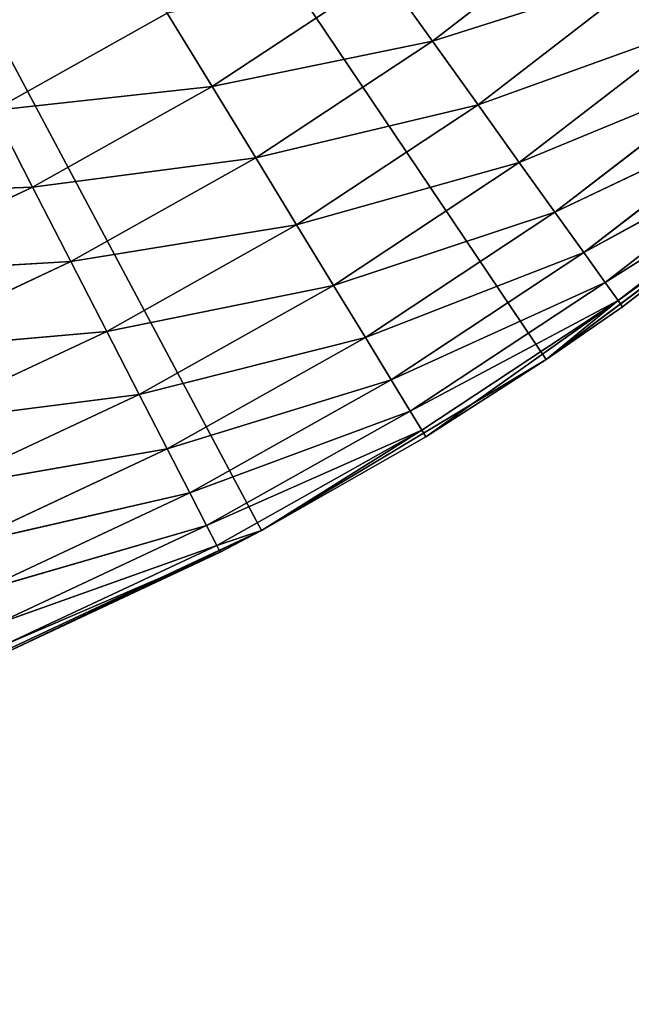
# Model space of a CAD drawing. Header units: centimetres. Extents: x 0.1 to 28.1, y 0.1 to 9.9.
# Tile 105 of 256: x 3.901 to 4.024, y 7.339 to 7.537. Entities that reach past the tile are written whole.
import ezdxf

# ---------------------------------------------------------------- set-up
doc = ezdxf.new("R2010")
doc.units = ezdxf.units.CM
doc.header["$LTSCALE"] = 2.54
doc.layers.get('0').update_dxf_attribs({"true_color": 0xff5454})

# ---------------------------------------------------------------- blocks, each defined once
blk = doc.blocks.new('P__ka na papier toaletowy COVUU.STL')
at = {"color": 0}
for p, q in [((3.94986, 7.43403, 22.15), (3.64437, 8.00778, 22.15)), ((3.64437, 8.00778, 22.15), (4.00723, 7.46849, 22.15)), ((3.94986, 7.43403, 22.15), (3.64437, 8.00778, 22.15)), ((3.64437, 8.00778, 22.15), (4.00723, 7.46849, 22.15)), ((3.98429, 7.53265, 22.64397), (4.01807, 7.55873, 22.64397)), ((3.98429, 7.53265, 22.64397), (4.01807, 7.55873, 22.64397)), ((3.93993, 7.52348, 22.64848), (3.9745, 7.54634, 22.64848)), ((3.93993, 7.52348, 22.64848), (3.9745, 7.54634, 22.64848)), ((3.98429, 7.53265, 22.64397), (3.9745, 7.54634, 22.64848)), ((3.98429, 7.53265, 22.64397), (3.9745, 7.54634, 22.64848)), ((3.98429, 7.53265, 22.64397), (4.02817, 7.54659, 22.6366)), ((3.98429, 7.53265, 22.64397), (4.02817, 7.54659, 22.6366)), ((3.99349, 7.5198, 22.6366), (4.02817, 7.54659, 22.6366)), ((3.99349, 7.5198, 22.6366), (4.02817, 7.54659, 22.6366)), ((3.89585, 7.51864, 22.65), (3.93089, 7.5383, 22.65)), ((3.89585, 7.51864, 22.65), (3.93089, 7.5383, 22.65)), ((3.93089, 7.5383, 22.65), (3.93993, 7.52348, 22.64848)), ((3.93089, 7.5383, 22.65), (3.93993, 7.52348, 22.64848)), ((3.99349, 7.5198, 22.6366), (4.03731, 7.53561, 22.62661)), ((3.99349, 7.5198, 22.6366), (4.03731, 7.53561, 22.62661)), ((4.00179, 7.50819, 22.62661), (4.03731, 7.53561, 22.62661)), ((4.00179, 7.50819, 22.62661), (4.03731, 7.53561, 22.62661)), ((3.93993, 7.52348, 22.64848), (3.98429, 7.53265, 22.64397)), ((3.93993, 7.52348, 22.64848), (3.98429, 7.53265, 22.64397)), ((3.94871, 7.5091, 22.64397), (3.98429, 7.53265, 22.64397)), ((3.94871, 7.5091, 22.64397), (3.98429, 7.53265, 22.64397)), ((3.99349, 7.5198, 22.6366), (3.98429, 7.53265, 22.64397)), ((3.99349, 7.5198, 22.6366), (3.98429, 7.53265, 22.64397)), ((4.00179, 7.50819, 22.62661), (4.04519, 7.52614, 22.61428)), ((4.00179, 7.50819, 22.62661), (4.04519, 7.52614, 22.61428)), ((4.00897, 7.49817, 22.61428), (4.04519, 7.52614, 22.61428)), ((4.00897, 7.49817, 22.61428), (4.04519, 7.52614, 22.61428)), ((3.93993, 7.52348, 22.64848), (3.89585, 7.51864, 22.65)), ((3.93993, 7.52348, 22.64848), (3.89585, 7.51864, 22.65)), ((3.93993, 7.52348, 22.64848), (3.90379, 7.50319, 22.64848)), ((3.93993, 7.52348, 22.64848), (3.90379, 7.50319, 22.64848)), ((3.93993, 7.52348, 22.64848), (3.94871, 7.5091, 22.64397)), ((3.93993, 7.52348, 22.64848), (3.94871, 7.5091, 22.64397)), ((3.94871, 7.5091, 22.64397), (3.99349, 7.5198, 22.6366)), ((3.94871, 7.5091, 22.64397), (3.99349, 7.5198, 22.6366)), ((3.95694, 7.49562, 22.6366), (3.99349, 7.5198, 22.6366)), ((3.95694, 7.49562, 22.6366), (3.99349, 7.5198, 22.6366)), ((4.00179, 7.50819, 22.62661), (3.99349, 7.5198, 22.6366)), ((4.00179, 7.50819, 22.62661), (3.99349, 7.5198, 22.6366)), ((3.89585, 7.51864, 22.65), (3.90379, 7.50319, 22.64848)), ((3.89585, 7.51864, 22.65), (3.90379, 7.50319, 22.64848)), ((4.00897, 7.49817, 22.61428), (4.05159, 7.51845, 22.6)), ((4.00897, 7.49817, 22.61428), (4.05159, 7.51845, 22.6)), ((4.01478, 7.49003, 22.6), (4.05159, 7.51845, 22.6)), ((4.01478, 7.49003, 22.6), (4.05159, 7.51845, 22.6)), ((4.01478, 7.49003, 22.6), (4.0563, 7.51279, 22.5842)), ((4.01478, 7.49003, 22.6), (4.0563, 7.51279, 22.5842)), ((4.01907, 7.48404, 22.5842), (4.0563, 7.51279, 22.5842)), ((4.01907, 7.48404, 22.5842), (4.0563, 7.51279, 22.5842)), ((3.94871, 7.5091, 22.64397), (3.90379, 7.50319, 22.64848)), ((3.94871, 7.5091, 22.64397), (3.90379, 7.50319, 22.64848)), ((3.94871, 7.5091, 22.64397), (3.91149, 7.48822, 22.64397)), ((3.94871, 7.5091, 22.64397), (3.91149, 7.48822, 22.64397)), ((3.94871, 7.5091, 22.64397), (3.95694, 7.49562, 22.6366)), ((3.94871, 7.5091, 22.64397), (3.95694, 7.49562, 22.6366)), ((3.95694, 7.49562, 22.6366), (4.00179, 7.50819, 22.62661)), ((3.95694, 7.49562, 22.6366), (4.00179, 7.50819, 22.62661)), ((3.96437, 7.48343, 22.62661), (4.00179, 7.50819, 22.62661)), ((3.96437, 7.48343, 22.62661), (4.00179, 7.50819, 22.62661)), ((4.00897, 7.49817, 22.61428), (4.00179, 7.50819, 22.62661)), ((4.00897, 7.49817, 22.61428), (4.00179, 7.50819, 22.62661)), ((4.06076, 7.50865, 22.55), (4.00723, 7.46849, 22.15)), ((4.00723, 7.46849, 22.15), (4.06076, 7.50865, 22.15)), ((4.06076, 7.50865, 22.55), (4.00723, 7.46849, 22.15)), ((4.00723, 7.46849, 22.15), (4.06076, 7.50865, 22.15)), ((4.01907, 7.48404, 22.5842), (4.05919, 7.50932, 22.56736)), ((4.01907, 7.48404, 22.5842), (4.05919, 7.50932, 22.56736)), ((4.0217, 7.48037, 22.56736), (4.05919, 7.50932, 22.56736)), ((4.0217, 7.48037, 22.56736), (4.05919, 7.50932, 22.56736)), ((4.0217, 7.48037, 22.56736), (4.06076, 7.50865, 22.55)), ((4.0217, 7.48037, 22.56736), (4.06076, 7.50865, 22.55)), ((4.06076, 7.50865, 22.55), (4.02258, 7.47914, 22.55)), ((4.06076, 7.50865, 22.55), (4.02258, 7.47914, 22.55)), ((3.85948, 7.50159, 22.65), (3.90379, 7.50319, 22.64848)), ((3.85948, 7.50159, 22.65), (3.90379, 7.50319, 22.64848)), ((3.86627, 7.4856, 22.64848), (3.90379, 7.50319, 22.64848)), ((3.86627, 7.4856, 22.64848), (3.90379, 7.50319, 22.64848)), ((3.90379, 7.50319, 22.64848), (3.91149, 7.48822, 22.64397)), ((3.90379, 7.50319, 22.64848), (3.91149, 7.48822, 22.64397)), ((3.96437, 7.48343, 22.62661), (4.00897, 7.49817, 22.61428)), ((3.96437, 7.48343, 22.62661), (4.00897, 7.49817, 22.61428)), ((3.97079, 7.47291, 22.61428), (4.00897, 7.49817, 22.61428)), ((3.97079, 7.47291, 22.61428), (4.00897, 7.49817, 22.61428)), ((4.01478, 7.49003, 22.6), (4.00897, 7.49817, 22.61428)), ((4.01478, 7.49003, 22.6), (4.00897, 7.49817, 22.61428)), ((3.95694, 7.49562, 22.6366), (3.91149, 7.48822, 22.64397)), ((3.95694, 7.49562, 22.6366), (3.91149, 7.48822, 22.64397)), ((3.95694, 7.49562, 22.6366), (3.91872, 7.47417, 22.6366)), ((3.95694, 7.49562, 22.6366), (3.91872, 7.47417, 22.6366)), ((3.95694, 7.49562, 22.6366), (3.96437, 7.48343, 22.62661)), ((3.95694, 7.49562, 22.6366), (3.96437, 7.48343, 22.62661)), ((3.97079, 7.47291, 22.61428), (4.01478, 7.49003, 22.6)), ((3.97079, 7.47291, 22.61428), (4.01478, 7.49003, 22.6)), ((3.976, 7.46438, 22.6), (4.01478, 7.49003, 22.6)), ((3.976, 7.46438, 22.6), (4.01478, 7.49003, 22.6)), ((4.01907, 7.48404, 22.5842), (4.01478, 7.49003, 22.6)), ((4.01907, 7.48404, 22.5842), (4.01478, 7.49003, 22.6)), ((3.86627, 7.4856, 22.64848), (3.91149, 7.48822, 22.64397)), ((3.86627, 7.4856, 22.64848), (3.91149, 7.48822, 22.64397)), ((3.87286, 7.47011, 22.64397), (3.91149, 7.48822, 22.64397)), ((3.87286, 7.47011, 22.64397), (3.91149, 7.48822, 22.64397)), ((3.91149, 7.48822, 22.64397), (3.91872, 7.47417, 22.6366)), ((3.91149, 7.48822, 22.64397), (3.91872, 7.47417, 22.6366)), ((3.976, 7.46438, 22.6), (4.01907, 7.48404, 22.5842)), ((3.976, 7.46438, 22.6), (4.01907, 7.48404, 22.5842)), ((3.97984, 7.45809, 22.5842), (4.01907, 7.48404, 22.5842)), ((3.97984, 7.45809, 22.5842), (4.01907, 7.48404, 22.5842)), ((4.0217, 7.48037, 22.56736), (4.01907, 7.48404, 22.5842)), ((4.0217, 7.48037, 22.56736), (4.01907, 7.48404, 22.5842)), ((3.96437, 7.48343, 22.62661), (3.91872, 7.47417, 22.6366)), ((3.96437, 7.48343, 22.62661), (3.91872, 7.47417, 22.6366)), ((3.96437, 7.48343, 22.62661), (3.92525, 7.46147, 22.62661)), ((3.96437, 7.48343, 22.62661), (3.92525, 7.46147, 22.62661)), ((3.96437, 7.48343, 22.62661), (3.97079, 7.47291, 22.61428)), ((3.96437, 7.48343, 22.62661), (3.97079, 7.47291, 22.61428)), ((3.97984, 7.45809, 22.5842), (4.0217, 7.48037, 22.56736)), ((3.97984, 7.45809, 22.5842), (4.0217, 7.48037, 22.56736)), ((3.98219, 7.45424, 22.56736), (4.0217, 7.48037, 22.56736)), ((3.98219, 7.45424, 22.56736), (4.0217, 7.48037, 22.56736)), ((3.98298, 7.45294, 22.55), (4.0217, 7.48037, 22.56736)), ((3.98298, 7.45294, 22.55), (4.0217, 7.48037, 22.56736)), ((4.00723, 7.46849, 22.55), (4.0217, 7.48037, 22.56736)), ((4.00723, 7.46849, 22.55), (4.0217, 7.48037, 22.56736)), ((4.0217, 7.48037, 22.56736), (4.02258, 7.47914, 22.55)), ((4.0217, 7.48037, 22.56736), (4.02258, 7.47914, 22.55)), ((4.02258, 7.47914, 22.55), (4.00723, 7.46849, 22.55)), ((4.00723, 7.46849, 22.15), (4.02258, 7.47914, 22.55)), ((4.00723, 7.46849, 22.15), (4.02258, 7.47914, 22.55)), ((4.02258, 7.47914, 22.55), (4.00723, 7.46849, 22.55)), ((3.87286, 7.47011, 22.64397), (3.91872, 7.47417, 22.6366)), ((3.87286, 7.47011, 22.64397), (3.91872, 7.47417, 22.6366)), ((3.87903, 7.45557, 22.6366), (3.91872, 7.47417, 22.6366)), ((3.87903, 7.45557, 22.6366), (3.91872, 7.47417, 22.6366)), ((3.91872, 7.47417, 22.6366), (3.92525, 7.46147, 22.62661)), ((3.91872, 7.47417, 22.6366), (3.92525, 7.46147, 22.62661)), ((3.97079, 7.47291, 22.61428), (3.92525, 7.46147, 22.62661)), ((3.97079, 7.47291, 22.61428), (3.92525, 7.46147, 22.62661)), ((3.97079, 7.47291, 22.61428), (3.93088, 7.45051, 22.61428)), ((3.97079, 7.47291, 22.61428), (3.93088, 7.45051, 22.61428)), ((3.97079, 7.47291, 22.61428), (3.976, 7.46438, 22.6)), ((3.97079, 7.47291, 22.61428), (3.976, 7.46438, 22.6)), ((3.94986, 7.43403, 22.15), (4.00723, 7.46849, 22.15)), ((3.94986, 7.43403, 22.15), (4.00723, 7.46849, 22.15)), ((4.00723, 7.46849, 22.55), (3.98298, 7.45294, 22.55)), ((3.98298, 7.45294, 22.55), (4.00723, 7.46849, 22.15)), ((3.98298, 7.45294, 22.55), (4.00723, 7.46849, 22.15)), ((4.00723, 7.46849, 22.55), (3.98298, 7.45294, 22.55)), ((4.00723, 7.46849, 22.55), (4.00723, 7.46849, 22.15)), ((4.00723, 7.46849, 22.55), (4.00723, 7.46849, 22.15)), ((3.976, 7.46438, 22.6), (3.93088, 7.45051, 22.61428)), ((3.976, 7.46438, 22.6), (3.93088, 7.45051, 22.61428)), ((3.976, 7.46438, 22.6), (3.93545, 7.44162, 22.6)), ((3.976, 7.46438, 22.6), (3.93545, 7.44162, 22.6)), ((3.976, 7.46438, 22.6), (3.97984, 7.45809, 22.5842)), ((3.976, 7.46438, 22.6), (3.97984, 7.45809, 22.5842)), ((3.87903, 7.45557, 22.6366), (3.92525, 7.46147, 22.62661)), ((3.87903, 7.45557, 22.6366), (3.92525, 7.46147, 22.62661)), ((3.88462, 7.44243, 22.62661), (3.92525, 7.46147, 22.62661)), ((3.88462, 7.44243, 22.62661), (3.92525, 7.46147, 22.62661)), ((3.92525, 7.46147, 22.62661), (3.93088, 7.45051, 22.61428)), ((3.92525, 7.46147, 22.62661), (3.93088, 7.45051, 22.61428)), ((3.97984, 7.45809, 22.5842), (3.93545, 7.44162, 22.6)), ((3.97984, 7.45809, 22.5842), (3.93545, 7.44162, 22.6)), ((3.97984, 7.45809, 22.5842), (3.93882, 7.43507, 22.5842)), ((3.97984, 7.45809, 22.5842), (3.93882, 7.43507, 22.5842)), ((3.97984, 7.45809, 22.5842), (3.98219, 7.45424, 22.56736)), ((3.97984, 7.45809, 22.5842), (3.98219, 7.45424, 22.56736)), ((3.98219, 7.45424, 22.56736), (3.93882, 7.43507, 22.5842)), ((3.98219, 7.45424, 22.56736), (3.93882, 7.43507, 22.5842)), ((3.98219, 7.45424, 22.56736), (3.94088, 7.43105, 22.56736)), ((3.98219, 7.45424, 22.56736), (3.94088, 7.43105, 22.56736)), ((3.98219, 7.45424, 22.56736), (3.94986, 7.43403, 22.55)), ((3.98219, 7.45424, 22.56736), (3.94986, 7.43403, 22.55)), ((3.98298, 7.45294, 22.55), (3.98219, 7.45424, 22.56736)), ((3.98298, 7.45294, 22.55), (3.98219, 7.45424, 22.56736)), ((3.98298, 7.45294, 22.55), (3.94986, 7.43403, 22.15)), ((3.98298, 7.45294, 22.55), (3.94986, 7.43403, 22.15)), ((3.98298, 7.45294, 22.55), (3.94986, 7.43403, 22.55)), ((3.98298, 7.45294, 22.55), (3.94986, 7.43403, 22.55)), ((3.88462, 7.44243, 22.62661), (3.93088, 7.45051, 22.61428)), ((3.88462, 7.44243, 22.62661), (3.93088, 7.45051, 22.61428)), ((3.88944, 7.43108, 22.61428), (3.93088, 7.45051, 22.61428)), ((3.88944, 7.43108, 22.61428), (3.93088, 7.45051, 22.61428)), ((3.93088, 7.45051, 22.61428), (3.93545, 7.44162, 22.6)), ((3.93088, 7.45051, 22.61428), (3.93545, 7.44162, 22.6)), ((3.88944, 7.43108, 22.61428), (3.93545, 7.44162, 22.6)), ((3.88944, 7.43108, 22.61428), (3.93545, 7.44162, 22.6)), ((3.89335, 7.42188, 22.6), (3.93545, 7.44162, 22.6)), ((3.89335, 7.42188, 22.6), (3.93545, 7.44162, 22.6)), ((3.93545, 7.44162, 22.6), (3.93882, 7.43507, 22.5842)), ((3.93545, 7.44162, 22.6), (3.93882, 7.43507, 22.5842)), ((3.88924, 7.40567, 22.15), (3.94986, 7.43403, 22.15)), ((3.88924, 7.40567, 22.15), (3.94986, 7.43403, 22.15)), ((3.89335, 7.42188, 22.6), (3.93882, 7.43507, 22.5842)), ((3.89335, 7.42188, 22.6), (3.93882, 7.43507, 22.5842)), ((3.89623, 7.4151, 22.5842), (3.93882, 7.43507, 22.5842)), ((3.89623, 7.4151, 22.5842), (3.93882, 7.43507, 22.5842)), ((3.94986, 7.43403, 22.15), (3.89859, 7.40955, 22.55)), ((3.94986, 7.43403, 22.15), (3.89859, 7.40955, 22.55)), ((3.93882, 7.43507, 22.5842), (3.94088, 7.43105, 22.56736)), ((3.93882, 7.43507, 22.5842), (3.94088, 7.43105, 22.56736)), ((3.94986, 7.43403, 22.55), (3.94088, 7.43105, 22.56736)), ((3.94986, 7.43403, 22.55), (3.94088, 7.43105, 22.56736)), ((3.94986, 7.43403, 22.15), (3.94158, 7.4297, 22.55)), ((3.94986, 7.43403, 22.55), (3.94158, 7.4297, 22.55)), ((3.94986, 7.43403, 22.15), (3.94158, 7.4297, 22.55)), ((3.94986, 7.43403, 22.55), (3.94158, 7.4297, 22.55)), ((3.94986, 7.43403, 22.55), (3.94986, 7.43403, 22.15)), ((3.94986, 7.43403, 22.55), (3.94986, 7.43403, 22.15)), ((3.89623, 7.4151, 22.5842), (3.94088, 7.43105, 22.56736)), ((3.89623, 7.4151, 22.5842), (3.94088, 7.43105, 22.56736)), ((3.89799, 7.41095, 22.56736), (3.94088, 7.43105, 22.56736)), ((3.89799, 7.41095, 22.56736), (3.94088, 7.43105, 22.56736)), ((3.94088, 7.43105, 22.56736), (3.94158, 7.4297, 22.55)), ((3.94088, 7.43105, 22.56736), (3.94158, 7.4297, 22.55)), ((3.89799, 7.41095, 22.56736), (3.94158, 7.4297, 22.55)), ((3.89799, 7.41095, 22.56736), (3.94158, 7.4297, 22.55)), ((3.94158, 7.4297, 22.55), (3.89859, 7.40955, 22.55)), ((3.94158, 7.4297, 22.55), (3.89859, 7.40955, 22.55))]:
    blk.add_line(p, q, dxfattribs=at)
mesh = blk.add_polyface(dxfattribs=at)
corners = [(27.64437, 0.05778, 34.05), (0.64437, 9.85778, 34.05), (27.64437, 9.85778, 34.05)]
mesh.append_faces([[corners[k] for k in face] for face in [(0, 1, 2)]], dxfattribs={"color": 0})
mesh = blk.add_polyface(dxfattribs=at)
corners = [(27.64437, 0.05778, 34.05), (0.64437, 0.05778, 34.05), (0.64437, 9.85778, 34.05)]
mesh.append_faces([[corners[k] for k in face] for face in [(0, 1, 2)]], dxfattribs={"color": 0})
mesh = blk.add_polyface(dxfattribs=at)
corners = [(27.64437, 9.85778, 34.25), (0.64437, 0.05778, 34.25), (27.64437, 0.05778, 34.25)]
mesh.append_faces([[corners[k] for k in face] for face in [(0, 1, 2)]], dxfattribs={"color": 0})
mesh = blk.add_polyface(dxfattribs=at)
corners = [(27.64437, 9.85778, 34.25), (0.64437, 9.85778, 34.25), (0.64437, 0.05778, 34.25)]
mesh.append_faces([[corners[k] for k in face] for face in [(0, 1, 2)]], dxfattribs={"color": 0})
mesh = blk.add_polyface(dxfattribs=at)
corners = [(3.93089, 7.5383, 22.65), (3.64437, 8.00778, 22.65), (3.89585, 7.51864, 22.65)]
mesh.append_faces([[corners[k] for k in face] for face in [(0, 1, 2)]], dxfattribs={"color": 0})
mesh = blk.add_polyface(dxfattribs=at)
corners = [(4.00723, 7.46849, 22.15), (3.94986, 7.43403, 22.15), (3.64437, 8.00778, 22.15)]
mesh.append_faces([[corners[k] for k in face] for face in [(0, 1, 2)]], dxfattribs={"color": 0})
mesh = blk.add_polyface(dxfattribs=at)
corners = [(3.94986, 7.43403, 22.15), (3.88924, 7.40567, 22.15), (3.64437, 8.00778, 22.15)]
mesh.append_faces([[corners[k] for k in face] for face in [(0, 1, 2)]], dxfattribs={"color": 0})
mesh = blk.add_polyface(dxfattribs=at)
corners = [(4.10987, 7.55411, 22.15), (4.06076, 7.50865, 22.15), (3.64437, 8.00778, 22.15)]
mesh.append_faces([[corners[k] for k in face] for face in [(0, 1, 2)]], dxfattribs={"color": 0})
mesh = blk.add_polyface(dxfattribs=at)
corners = [(4.06076, 7.50865, 22.15), (4.00723, 7.46849, 22.15), (3.64437, 8.00778, 22.15)]
mesh.append_faces([[corners[k] for k in face] for face in [(0, 1, 2)]], dxfattribs={"color": 0})
mesh = blk.add_polyface(dxfattribs=at)
corners = [(28.14437, 6.05778, 22.15), (3.98905, 7.947, 22.15), (3.97326, 7.88807, 22.15)]
mesh.append_faces([[corners[k] for k in face] for face in [(0, 1, 2)]], dxfattribs={"color": 0})
mesh = blk.add_polyface(dxfattribs=at)
corners = [(28.14437, 6.05778, 22.15), (24.64437, 7.65778, 22.15), (3.98905, 7.947, 22.15)]
mesh.append_faces([[corners[k] for k in face] for face in [(0, 1, 2)]], dxfattribs={"color": 0})
mesh = blk.add_polyface(dxfattribs=at)
corners = [(24.34126, 7.83278, 22.05), (0.14437, 6.05778, 22.05), (24.31548, 7.88807, 22.05)]
mesh.append_faces([[corners[k] for k in face] for face in [(0, 1, 2)]], dxfattribs={"color": 0})
mesh = blk.add_polyface(dxfattribs=at)
corners = [(24.31548, 7.88807, 22.05), (0.14437, 6.05778, 22.05), (3.70515, 7.66309, 22.05)]
mesh.append_faces([[corners[k] for k in face] for face in [(0, 1, 2)]], dxfattribs={"color": 0})
mesh = blk.add_polyface(dxfattribs=at)
corners = [(28.14437, 6.05778, 22.15), (3.97326, 7.88807, 22.15), (3.94748, 7.83278, 22.15)]
mesh.append_faces([[corners[k] for k in face] for face in [(0, 1, 2)]], dxfattribs={"color": 0})
mesh = blk.add_polyface(dxfattribs=at)
corners = [(24.37626, 7.7828, 22.05), (0.14437, 6.05778, 22.05), (24.34126, 7.83278, 22.05)]
mesh.append_faces([[corners[k] for k in face] for face in [(0, 1, 2)]], dxfattribs={"color": 0})
mesh = blk.add_polyface(dxfattribs=at)
corners = [(28.14437, 6.05778, 22.15), (3.94748, 7.83278, 22.15), (3.91249, 7.7828, 22.15)]
mesh.append_faces([[corners[k] for k in face] for face in [(0, 1, 2)]], dxfattribs={"color": 0})
mesh = blk.add_polyface(dxfattribs=at)
corners = [(24.4194, 7.73966, 22.05), (0.14437, 6.05778, 22.05), (24.37626, 7.7828, 22.05)]
mesh.append_faces([[corners[k] for k in face] for face in [(0, 1, 2)]], dxfattribs={"color": 0})
mesh = blk.add_polyface(dxfattribs=at)
corners = [(28.14437, 6.05778, 22.15), (3.91249, 7.7828, 22.15), (3.86935, 7.73966, 22.15)]
mesh.append_faces([[corners[k] for k in face] for face in [(0, 1, 2)]], dxfattribs={"color": 0})
mesh = blk.add_polyface(dxfattribs=at)
corners = [(24.46937, 7.70467, 22.05), (0.14437, 6.05778, 22.05), (24.4194, 7.73966, 22.05)]
mesh.append_faces([[corners[k] for k in face] for face in [(0, 1, 2)]], dxfattribs={"color": 0})
mesh = blk.add_polyface(dxfattribs=at)
corners = [(28.14437, 6.05778, 22.15), (3.86935, 7.73966, 22.15), (3.81937, 7.70467, 22.15)]
mesh.append_faces([[corners[k] for k in face] for face in [(0, 1, 2)]], dxfattribs={"color": 0})
mesh = blk.add_polyface(dxfattribs=at)
corners = [(24.52466, 7.67888, 22.05), (0.14437, 6.05778, 22.05), (24.46937, 7.70467, 22.05)]
mesh.append_faces([[corners[k] for k in face] for face in [(0, 1, 2)]], dxfattribs={"color": 0})
mesh = blk.add_polyface(dxfattribs=at)
corners = [(28.14437, 6.05778, 22.15), (3.81937, 7.70467, 22.15), (3.76408, 7.67888, 22.15)]
mesh.append_faces([[corners[k] for k in face] for face in [(0, 1, 2)]], dxfattribs={"color": 0})
mesh = blk.add_polyface(dxfattribs=at)
corners = [(28.14437, 6.05778, 22.05), (0.14437, 6.05778, 22.05), (24.52466, 7.67888, 22.05)]
mesh.append_faces([[corners[k] for k in face] for face in [(0, 1, 2)]], dxfattribs={"color": 0})
mesh = blk.add_polyface(dxfattribs=at)
corners = [(28.14437, 6.05778, 22.15), (3.76408, 7.67888, 22.15), (0.14437, 6.05778, 22.15)]
mesh.append_faces([[corners[k] for k in face] for face in [(0, 1, 2)]], dxfattribs={"color": 0})
mesh = blk.add_polyface(dxfattribs=at)
corners = [(4.01807, 7.55873, 22.64397), (3.9745, 7.54634, 22.64848), (3.98429, 7.53265, 22.64397)]
mesh.append_faces([[corners[k] for k in face] for face in [(0, 1, 2)]], dxfattribs={"color": 0})
mesh = blk.add_polyface(dxfattribs=at)
corners = [(4.02817, 7.54659, 22.6366), (4.01807, 7.55873, 22.64397), (3.98429, 7.53265, 22.64397)]
mesh.append_faces([[corners[k] for k in face] for face in [(0, 1, 2)]], dxfattribs={"color": 0})
mesh = blk.add_polyface(dxfattribs=at)
corners = [(3.9745, 7.54634, 22.64848), (3.93089, 7.5383, 22.65), (3.93993, 7.52348, 22.64848)]
mesh.append_faces([[corners[k] for k in face] for face in [(0, 1, 2)]], dxfattribs={"color": 0})
mesh = blk.add_polyface(dxfattribs=at)
corners = [(3.98429, 7.53265, 22.64397), (3.9745, 7.54634, 22.64848), (3.93993, 7.52348, 22.64848)]
mesh.append_faces([[corners[k] for k in face] for face in [(0, 1, 2)]], dxfattribs={"color": 0})
mesh = blk.add_polyface(dxfattribs=at)
corners = [(4.02817, 7.54659, 22.6366), (3.98429, 7.53265, 22.64397), (3.99349, 7.5198, 22.6366)]
mesh.append_faces([[corners[k] for k in face] for face in [(0, 1, 2)]], dxfattribs={"color": 0})
mesh = blk.add_polyface(dxfattribs=at)
corners = [(4.03731, 7.53561, 22.62661), (4.02817, 7.54659, 22.6366), (3.99349, 7.5198, 22.6366)]
mesh.append_faces([[corners[k] for k in face] for face in [(0, 1, 2)]], dxfattribs={"color": 0})
mesh = blk.add_polyface(dxfattribs=at)
corners = [(3.93993, 7.52348, 22.64848), (3.93089, 7.5383, 22.65), (3.89585, 7.51864, 22.65)]
mesh.append_faces([[corners[k] for k in face] for face in [(0, 1, 2)]], dxfattribs={"color": 0})
mesh = blk.add_polyface(dxfattribs=at)
corners = [(4.03731, 7.53561, 22.62661), (3.99349, 7.5198, 22.6366), (4.00179, 7.50819, 22.62661)]
mesh.append_faces([[corners[k] for k in face] for face in [(0, 1, 2)]], dxfattribs={"color": 0})
mesh = blk.add_polyface(dxfattribs=at)
corners = [(4.04519, 7.52614, 22.61428), (4.03731, 7.53561, 22.62661), (4.00179, 7.50819, 22.62661)]
mesh.append_faces([[corners[k] for k in face] for face in [(0, 1, 2)]], dxfattribs={"color": 0})
mesh = blk.add_polyface(dxfattribs=at)
corners = [(3.98429, 7.53265, 22.64397), (3.93993, 7.52348, 22.64848), (3.94871, 7.5091, 22.64397)]
mesh.append_faces([[corners[k] for k in face] for face in [(0, 1, 2)]], dxfattribs={"color": 0})
mesh = blk.add_polyface(dxfattribs=at)
corners = [(3.99349, 7.5198, 22.6366), (3.98429, 7.53265, 22.64397), (3.94871, 7.5091, 22.64397)]
mesh.append_faces([[corners[k] for k in face] for face in [(0, 1, 2)]], dxfattribs={"color": 0})
mesh = blk.add_polyface(dxfattribs=at)
corners = [(4.04519, 7.52614, 22.61428), (4.00179, 7.50819, 22.62661), (4.00897, 7.49817, 22.61428)]
mesh.append_faces([[corners[k] for k in face] for face in [(0, 1, 2)]], dxfattribs={"color": 0})
mesh = blk.add_polyface(dxfattribs=at)
corners = [(4.00897, 7.49817, 22.61428), (4.05159, 7.51845, 22.6), (4.04519, 7.52614, 22.61428)]
mesh.append_faces([[corners[k] for k in face] for face in [(0, 1, 2)]], dxfattribs={"color": 0})
mesh = blk.add_polyface(dxfattribs=at)
corners = [(3.93993, 7.52348, 22.64848), (3.89585, 7.51864, 22.65), (3.90379, 7.50319, 22.64848)]
mesh.append_faces([[corners[k] for k in face] for face in [(0, 1, 2)]], dxfattribs={"color": 0})
mesh = blk.add_polyface(dxfattribs=at)
corners = [(3.94871, 7.5091, 22.64397), (3.93993, 7.52348, 22.64848), (3.90379, 7.50319, 22.64848)]
mesh.append_faces([[corners[k] for k in face] for face in [(0, 1, 2)]], dxfattribs={"color": 0})
mesh = blk.add_polyface(dxfattribs=at)
corners = [(3.99349, 7.5198, 22.6366), (3.94871, 7.5091, 22.64397), (3.95694, 7.49562, 22.6366)]
mesh.append_faces([[corners[k] for k in face] for face in [(0, 1, 2)]], dxfattribs={"color": 0})
mesh = blk.add_polyface(dxfattribs=at)
corners = [(4.00179, 7.50819, 22.62661), (3.99349, 7.5198, 22.6366), (3.95694, 7.49562, 22.6366)]
mesh.append_faces([[corners[k] for k in face] for face in [(0, 1, 2)]], dxfattribs={"color": 0})
mesh = blk.add_polyface(dxfattribs=at)
corners = [(3.90379, 7.50319, 22.64848), (3.89585, 7.51864, 22.65), (3.85948, 7.50159, 22.65)]
mesh.append_faces([[corners[k] for k in face] for face in [(0, 1, 2)]], dxfattribs={"color": 0})
mesh = blk.add_polyface(dxfattribs=at)
corners = [(4.00897, 7.49817, 22.61428), (4.01478, 7.49003, 22.6), (4.05159, 7.51845, 22.6)]
mesh.append_faces([[corners[k] for k in face] for face in [(0, 1, 2)]], dxfattribs={"color": 0})
mesh = blk.add_polyface(dxfattribs=at)
corners = [(4.01478, 7.49003, 22.6), (4.0563, 7.51279, 22.5842), (4.05159, 7.51845, 22.6)]
mesh.append_faces([[corners[k] for k in face] for face in [(0, 1, 2)]], dxfattribs={"color": 0})
mesh = blk.add_polyface(dxfattribs=at)
corners = [(4.01478, 7.49003, 22.6), (4.01907, 7.48404, 22.5842), (4.0563, 7.51279, 22.5842)]
mesh.append_faces([[corners[k] for k in face] for face in [(0, 1, 2)]], dxfattribs={"color": 0})
mesh = blk.add_polyface(dxfattribs=at)
corners = [(4.01907, 7.48404, 22.5842), (4.05919, 7.50932, 22.56736), (4.0563, 7.51279, 22.5842)]
mesh.append_faces([[corners[k] for k in face] for face in [(0, 1, 2)]], dxfattribs={"color": 0})
mesh = blk.add_polyface(dxfattribs=at)
corners = [(3.94871, 7.5091, 22.64397), (3.90379, 7.50319, 22.64848), (3.91149, 7.48822, 22.64397)]
mesh.append_faces([[corners[k] for k in face] for face in [(0, 1, 2)]], dxfattribs={"color": 0})
mesh = blk.add_polyface(dxfattribs=at)
corners = [(3.95694, 7.49562, 22.6366), (3.94871, 7.5091, 22.64397), (3.91149, 7.48822, 22.64397)]
mesh.append_faces([[corners[k] for k in face] for face in [(0, 1, 2)]], dxfattribs={"color": 0})
mesh = blk.add_polyface(dxfattribs=at)
corners = [(4.00179, 7.50819, 22.62661), (3.95694, 7.49562, 22.6366), (3.96437, 7.48343, 22.62661)]
mesh.append_faces([[corners[k] for k in face] for face in [(0, 1, 2)]], dxfattribs={"color": 0})
mesh = blk.add_polyface(dxfattribs=at)
corners = [(4.00897, 7.49817, 22.61428), (4.00179, 7.50819, 22.62661), (3.96437, 7.48343, 22.62661)]
mesh.append_faces([[corners[k] for k in face] for face in [(0, 1, 2)]], dxfattribs={"color": 0})
mesh = blk.add_polyface(dxfattribs=at)
corners = [(4.06076, 7.50865, 22.55), (4.00723, 7.46849, 22.15), (4.06076, 7.50865, 22.15)]
mesh.append_faces([[corners[k] for k in face] for face in [(0, 1, 2)]], dxfattribs={"color": 0})
mesh = blk.add_polyface(dxfattribs=at)
corners = [(4.02258, 7.47914, 22.55), (4.00723, 7.46849, 22.15), (4.06076, 7.50865, 22.55)]
mesh.append_faces([[corners[k] for k in face] for face in [(0, 1, 2)]], dxfattribs={"color": 0})
mesh = blk.add_polyface(dxfattribs=at)
corners = [(4.01907, 7.48404, 22.5842), (4.0217, 7.48037, 22.56736), (4.05919, 7.50932, 22.56736)]
mesh.append_faces([[corners[k] for k in face] for face in [(0, 1, 2)]], dxfattribs={"color": 0})
mesh = blk.add_polyface(dxfattribs=at)
corners = [(4.0217, 7.48037, 22.56736), (4.06076, 7.50865, 22.55), (4.05919, 7.50932, 22.56736)]
mesh.append_faces([[corners[k] for k in face] for face in [(0, 1, 2)]], dxfattribs={"color": 0})
mesh = blk.add_polyface(dxfattribs=at)
corners = [(4.0217, 7.48037, 22.56736), (4.02258, 7.47914, 22.55), (4.06076, 7.50865, 22.55)]
mesh.append_faces([[corners[k] for k in face] for face in [(0, 1, 2)]], dxfattribs={"color": 0})
mesh = blk.add_polyface(dxfattribs=at)
corners = [(3.90379, 7.50319, 22.64848), (3.85948, 7.50159, 22.65), (3.86627, 7.4856, 22.64848)]
mesh.append_faces([[corners[k] for k in face] for face in [(0, 1, 2)]], dxfattribs={"color": 0})
mesh = blk.add_polyface(dxfattribs=at)
corners = [(3.91149, 7.48822, 22.64397), (3.90379, 7.50319, 22.64848), (3.86627, 7.4856, 22.64848)]
mesh.append_faces([[corners[k] for k in face] for face in [(0, 1, 2)]], dxfattribs={"color": 0})
mesh = blk.add_polyface(dxfattribs=at)
corners = [(4.00897, 7.49817, 22.61428), (3.96437, 7.48343, 22.62661), (3.97079, 7.47291, 22.61428)]
mesh.append_faces([[corners[k] for k in face] for face in [(0, 1, 2)]], dxfattribs={"color": 0})
mesh = blk.add_polyface(dxfattribs=at)
corners = [(3.97079, 7.47291, 22.61428), (4.01478, 7.49003, 22.6), (4.00897, 7.49817, 22.61428)]
mesh.append_faces([[corners[k] for k in face] for face in [(0, 1, 2)]], dxfattribs={"color": 0})
mesh = blk.add_polyface(dxfattribs=at)
corners = [(3.95694, 7.49562, 22.6366), (3.91149, 7.48822, 22.64397), (3.91872, 7.47417, 22.6366)]
mesh.append_faces([[corners[k] for k in face] for face in [(0, 1, 2)]], dxfattribs={"color": 0})
mesh = blk.add_polyface(dxfattribs=at)
corners = [(3.96437, 7.48343, 22.62661), (3.95694, 7.49562, 22.6366), (3.91872, 7.47417, 22.6366)]
mesh.append_faces([[corners[k] for k in face] for face in [(0, 1, 2)]], dxfattribs={"color": 0})
mesh = blk.add_polyface(dxfattribs=at)
corners = [(3.97079, 7.47291, 22.61428), (3.976, 7.46438, 22.6), (4.01478, 7.49003, 22.6)]
mesh.append_faces([[corners[k] for k in face] for face in [(0, 1, 2)]], dxfattribs={"color": 0})
mesh = blk.add_polyface(dxfattribs=at)
corners = [(3.976, 7.46438, 22.6), (4.01907, 7.48404, 22.5842), (4.01478, 7.49003, 22.6)]
mesh.append_faces([[corners[k] for k in face] for face in [(0, 1, 2)]], dxfattribs={"color": 0})
mesh = blk.add_polyface(dxfattribs=at)
corners = [(3.91149, 7.48822, 22.64397), (3.86627, 7.4856, 22.64848), (3.87286, 7.47011, 22.64397)]
mesh.append_faces([[corners[k] for k in face] for face in [(0, 1, 2)]], dxfattribs={"color": 0})
mesh = blk.add_polyface(dxfattribs=at)
corners = [(3.91872, 7.47417, 22.6366), (3.91149, 7.48822, 22.64397), (3.87286, 7.47011, 22.64397)]
mesh.append_faces([[corners[k] for k in face] for face in [(0, 1, 2)]], dxfattribs={"color": 0})
mesh = blk.add_polyface(dxfattribs=at)
corners = [(3.976, 7.46438, 22.6), (3.97984, 7.45809, 22.5842), (4.01907, 7.48404, 22.5842)]
mesh.append_faces([[corners[k] for k in face] for face in [(0, 1, 2)]], dxfattribs={"color": 0})
mesh = blk.add_polyface(dxfattribs=at)
corners = [(3.97984, 7.45809, 22.5842), (4.0217, 7.48037, 22.56736), (4.01907, 7.48404, 22.5842)]
mesh.append_faces([[corners[k] for k in face] for face in [(0, 1, 2)]], dxfattribs={"color": 0})
mesh = blk.add_polyface(dxfattribs=at)
corners = [(3.96437, 7.48343, 22.62661), (3.91872, 7.47417, 22.6366), (3.92525, 7.46147, 22.62661)]
mesh.append_faces([[corners[k] for k in face] for face in [(0, 1, 2)]], dxfattribs={"color": 0})
mesh = blk.add_polyface(dxfattribs=at)
corners = [(3.97079, 7.47291, 22.61428), (3.96437, 7.48343, 22.62661), (3.92525, 7.46147, 22.62661)]
mesh.append_faces([[corners[k] for k in face] for face in [(0, 1, 2)]], dxfattribs={"color": 0})
mesh = blk.add_polyface(dxfattribs=at)
corners = [(3.97984, 7.45809, 22.5842), (3.98219, 7.45424, 22.56736), (4.0217, 7.48037, 22.56736)]
mesh.append_faces([[corners[k] for k in face] for face in [(0, 1, 2)]], dxfattribs={"color": 0})
mesh = blk.add_polyface(dxfattribs=at)
corners = [(3.98219, 7.45424, 22.56736), (3.98298, 7.45294, 22.55), (4.0217, 7.48037, 22.56736)]
mesh.append_faces([[corners[k] for k in face] for face in [(0, 1, 2)]], dxfattribs={"color": 0})
mesh = blk.add_polyface(dxfattribs=at)
corners = [(4.0217, 7.48037, 22.56736), (3.98298, 7.45294, 22.55), (4.00723, 7.46849, 22.55)]
mesh.append_faces([[corners[k] for k in face] for face in [(0, 1, 2)]], dxfattribs={"color": 0})
mesh = blk.add_polyface(dxfattribs=at)
corners = [(4.0217, 7.48037, 22.56736), (4.00723, 7.46849, 22.55), (4.02258, 7.47914, 22.55)]
mesh.append_faces([[corners[k] for k in face] for face in [(0, 1, 2)]], dxfattribs={"color": 0})
mesh = blk.add_polyface(dxfattribs=at)
corners = [(4.00723, 7.46849, 22.55), (4.00723, 7.46849, 22.15), (4.02258, 7.47914, 22.55)]
mesh.append_faces([[corners[k] for k in face] for face in [(0, 1, 2)]], dxfattribs={"color": 0})
mesh = blk.add_polyface(dxfattribs=at)
corners = [(3.91872, 7.47417, 22.6366), (3.87286, 7.47011, 22.64397), (3.87903, 7.45557, 22.6366)]
mesh.append_faces([[corners[k] for k in face] for face in [(0, 1, 2)]], dxfattribs={"color": 0})
mesh = blk.add_polyface(dxfattribs=at)
corners = [(3.92525, 7.46147, 22.62661), (3.91872, 7.47417, 22.6366), (3.87903, 7.45557, 22.6366)]
mesh.append_faces([[corners[k] for k in face] for face in [(0, 1, 2)]], dxfattribs={"color": 0})
mesh = blk.add_polyface(dxfattribs=at)
corners = [(3.97079, 7.47291, 22.61428), (3.92525, 7.46147, 22.62661), (3.93088, 7.45051, 22.61428)]
mesh.append_faces([[corners[k] for k in face] for face in [(0, 1, 2)]], dxfattribs={"color": 0})
mesh = blk.add_polyface(dxfattribs=at)
corners = [(3.93088, 7.45051, 22.61428), (3.976, 7.46438, 22.6), (3.97079, 7.47291, 22.61428)]
mesh.append_faces([[corners[k] for k in face] for face in [(0, 1, 2)]], dxfattribs={"color": 0})
mesh = blk.add_polyface(dxfattribs=at)
corners = [(3.98298, 7.45294, 22.55), (3.94986, 7.43403, 22.15), (4.00723, 7.46849, 22.15)]
mesh.append_faces([[corners[k] for k in face] for face in [(0, 1, 2)]], dxfattribs={"color": 0})
mesh = blk.add_polyface(dxfattribs=at)
corners = [(3.98298, 7.45294, 22.55), (4.00723, 7.46849, 22.15), (4.00723, 7.46849, 22.55)]
mesh.append_faces([[corners[k] for k in face] for face in [(0, 1, 2)]], dxfattribs={"color": 0})
mesh = blk.add_polyface(dxfattribs=at)
corners = [(3.93088, 7.45051, 22.61428), (3.93545, 7.44162, 22.6), (3.976, 7.46438, 22.6)]
mesh.append_faces([[corners[k] for k in face] for face in [(0, 1, 2)]], dxfattribs={"color": 0})
mesh = blk.add_polyface(dxfattribs=at)
corners = [(3.93545, 7.44162, 22.6), (3.97984, 7.45809, 22.5842), (3.976, 7.46438, 22.6)]
mesh.append_faces([[corners[k] for k in face] for face in [(0, 1, 2)]], dxfattribs={"color": 0})
mesh = blk.add_polyface(dxfattribs=at)
corners = [(3.92525, 7.46147, 22.62661), (3.87903, 7.45557, 22.6366), (3.88462, 7.44243, 22.62661)]
mesh.append_faces([[corners[k] for k in face] for face in [(0, 1, 2)]], dxfattribs={"color": 0})
mesh = blk.add_polyface(dxfattribs=at)
corners = [(3.93088, 7.45051, 22.61428), (3.92525, 7.46147, 22.62661), (3.88462, 7.44243, 22.62661)]
mesh.append_faces([[corners[k] for k in face] for face in [(0, 1, 2)]], dxfattribs={"color": 0})
mesh = blk.add_polyface(dxfattribs=at)
corners = [(3.93545, 7.44162, 22.6), (3.93882, 7.43507, 22.5842), (3.97984, 7.45809, 22.5842)]
mesh.append_faces([[corners[k] for k in face] for face in [(0, 1, 2)]], dxfattribs={"color": 0})
mesh = blk.add_polyface(dxfattribs=at)
corners = [(3.93882, 7.43507, 22.5842), (3.98219, 7.45424, 22.56736), (3.97984, 7.45809, 22.5842)]
mesh.append_faces([[corners[k] for k in face] for face in [(0, 1, 2)]], dxfattribs={"color": 0})
mesh = blk.add_polyface(dxfattribs=at)
corners = [(3.93882, 7.43507, 22.5842), (3.94088, 7.43105, 22.56736), (3.98219, 7.45424, 22.56736)]
mesh.append_faces([[corners[k] for k in face] for face in [(0, 1, 2)]], dxfattribs={"color": 0})
mesh = blk.add_polyface(dxfattribs=at)
corners = [(3.94088, 7.43105, 22.56736), (3.94986, 7.43403, 22.55), (3.98219, 7.45424, 22.56736)]
mesh.append_faces([[corners[k] for k in face] for face in [(0, 1, 2)]], dxfattribs={"color": 0})
mesh = blk.add_polyface(dxfattribs=at)
corners = [(3.98219, 7.45424, 22.56736), (3.94986, 7.43403, 22.55), (3.98298, 7.45294, 22.55)]
mesh.append_faces([[corners[k] for k in face] for face in [(0, 1, 2)]], dxfattribs={"color": 0})
mesh = blk.add_polyface(dxfattribs=at)
corners = [(3.94986, 7.43403, 22.55), (3.94986, 7.43403, 22.15), (3.98298, 7.45294, 22.55)]
mesh.append_faces([[corners[k] for k in face] for face in [(0, 1, 2)]], dxfattribs={"color": 0})
mesh = blk.add_polyface(dxfattribs=at)
corners = [(3.93088, 7.45051, 22.61428), (3.88462, 7.44243, 22.62661), (3.88944, 7.43108, 22.61428)]
mesh.append_faces([[corners[k] for k in face] for face in [(0, 1, 2)]], dxfattribs={"color": 0})
mesh = blk.add_polyface(dxfattribs=at)
corners = [(3.88944, 7.43108, 22.61428), (3.93545, 7.44162, 22.6), (3.93088, 7.45051, 22.61428)]
mesh.append_faces([[corners[k] for k in face] for face in [(0, 1, 2)]], dxfattribs={"color": 0})
mesh = blk.add_polyface(dxfattribs=at)
corners = [(3.88944, 7.43108, 22.61428), (3.89335, 7.42188, 22.6), (3.93545, 7.44162, 22.6)]
mesh.append_faces([[corners[k] for k in face] for face in [(0, 1, 2)]], dxfattribs={"color": 0})
mesh = blk.add_polyface(dxfattribs=at)
corners = [(3.89335, 7.42188, 22.6), (3.93882, 7.43507, 22.5842), (3.93545, 7.44162, 22.6)]
mesh.append_faces([[corners[k] for k in face] for face in [(0, 1, 2)]], dxfattribs={"color": 0})
mesh = blk.add_polyface(dxfattribs=at)
corners = [(3.89859, 7.40955, 22.55), (3.88924, 7.40567, 22.15), (3.94986, 7.43403, 22.15)]
mesh.append_faces([[corners[k] for k in face] for face in [(0, 1, 2)]], dxfattribs={"color": 0})
mesh = blk.add_polyface(dxfattribs=at)
corners = [(3.89335, 7.42188, 22.6), (3.89623, 7.4151, 22.5842), (3.93882, 7.43507, 22.5842)]
mesh.append_faces([[corners[k] for k in face] for face in [(0, 1, 2)]], dxfattribs={"color": 0})
mesh = blk.add_polyface(dxfattribs=at)
corners = [(3.89623, 7.4151, 22.5842), (3.94088, 7.43105, 22.56736), (3.93882, 7.43507, 22.5842)]
mesh.append_faces([[corners[k] for k in face] for face in [(0, 1, 2)]], dxfattribs={"color": 0})
mesh = blk.add_polyface(dxfattribs=at)
corners = [(3.89859, 7.40955, 22.55), (3.94986, 7.43403, 22.15), (3.94158, 7.4297, 22.55)]
mesh.append_faces([[corners[k] for k in face] for face in [(0, 1, 2)]], dxfattribs={"color": 0})
mesh = blk.add_polyface(dxfattribs=at)
corners = [(3.94088, 7.43105, 22.56736), (3.94158, 7.4297, 22.55), (3.94986, 7.43403, 22.55)]
mesh.append_faces([[corners[k] for k in face] for face in [(0, 1, 2)]], dxfattribs={"color": 0})
mesh = blk.add_polyface(dxfattribs=at)
corners = [(3.94158, 7.4297, 22.55), (3.94986, 7.43403, 22.15), (3.94986, 7.43403, 22.55)]
mesh.append_faces([[corners[k] for k in face] for face in [(0, 1, 2)]], dxfattribs={"color": 0})
mesh = blk.add_polyface(dxfattribs=at)
corners = [(3.89623, 7.4151, 22.5842), (3.89799, 7.41095, 22.56736), (3.94088, 7.43105, 22.56736)]
mesh.append_faces([[corners[k] for k in face] for face in [(0, 1, 2)]], dxfattribs={"color": 0})
mesh = blk.add_polyface(dxfattribs=at)
corners = [(3.89799, 7.41095, 22.56736), (3.94158, 7.4297, 22.55), (3.94088, 7.43105, 22.56736)]
mesh.append_faces([[corners[k] for k in face] for face in [(0, 1, 2)]], dxfattribs={"color": 0})
mesh = blk.add_polyface(dxfattribs=at)
corners = [(3.89799, 7.41095, 22.56736), (3.89859, 7.40955, 22.55), (3.94158, 7.4297, 22.55)]
mesh.append_faces([[corners[k] for k in face] for face in [(0, 1, 2)]], dxfattribs={"color": 0})

msp = doc.modelspace()

# ---------------------------------------------------------------- block references
at = {"color": 0}
msp.add_blockref('P__ka na papier toaletowy COVUU.STL', (0, 0), dxfattribs=at)

doc.saveas('drawing.dxf')
